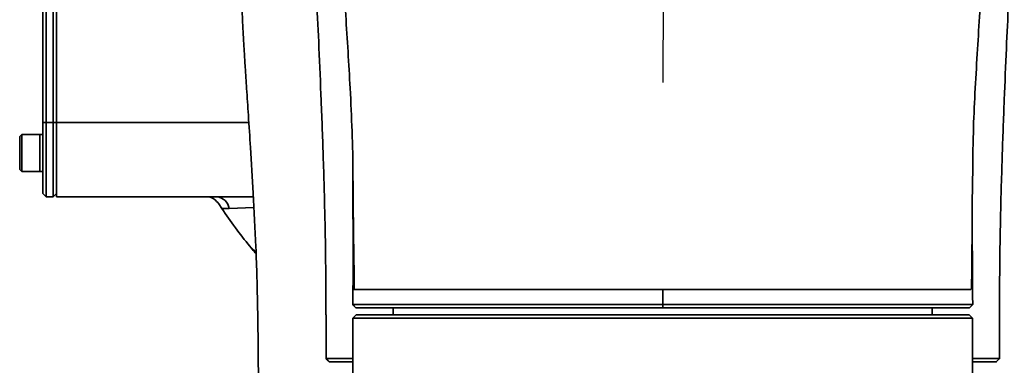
# Model space of a CAD drawing. Header units: millimetres. Extents: x -27 to 8086, y 0 to 7529.
# Tile 5 of 51: x 3325 to 3472, y 3005 to 3056. Entities that reach past the tile are written whole.
import ezdxf

# ---------------------------------------------------------------- set-up
doc = ezdxf.new("R2010")
doc.units = ezdxf.units.MM
doc.header["$LTSCALE"] = 10
doc.linetypes.add('CENTER', pattern=[10.16, 6.35, -1.27, 1.27, -1.27])
doc.layers.add('中心线层', color=1, linetype='CENTER')

msp = doc.modelspace()

# ---------------------------------------------------------------- linework, layer by layer
at = {"linetype": 'Continuous', "lineweight": 35}
for p, q in [((3328.84, 3041.04), (3328.84, 3104.04)), ((3329.34, 3104.04), (3329.34, 3041.04)), ((3330.34, 3041.04), (3330.34, 3104.04)), ((3330.84, 3041.04), (3330.84, 3104.04)), ((3329.34, 3041.04), (3328.84, 3041.04)), ((3328.84, 3030.54), (3328.84, 3041.04)), ((3329.34, 3041.04), (3330.34, 3041.04)), ((3329.34, 3041.04), (3329.34, 3030.04)), ((3330.84, 3041.04), (3330.34, 3041.04)), ((3330.34, 3030.04), (3330.34, 3041.04)), ((3330.84, 3030.04), (3330.84, 3041.04)), ((3330.84, 3041.04), (3359.4, 3041.04)), ((3325.69, 3039.29), (3325.39, 3038.99)), ((3325.39, 3036.54), (3325.39, 3038.99)), ((3328.39, 3039.29), (3325.69, 3039.29)), ((3325.69, 3039.29), (3325.69, 3036.54)), ((3328.84, 3039.29), (3328.39, 3039.29)), ((3328.39, 3039.29), (3328.39, 3036.54)), ((3328.39, 3033.79), (3328.39, 3039.29)), ((3325.39, 3034.09), (3325.39, 3036.54)), ((3325.69, 3036.54), (3325.69, 3033.79)), ((3328.39, 3036.54), (3328.39, 3033.79)), ((3325.39, 3034.09), (3325.69, 3033.79)), ((3325.69, 3033.79), (3328.39, 3033.79)), ((3328.39, 3033.79), (3328.84, 3033.79)), ((3374.86, 3032.82), (3374.87, 3020.54)), ((3466.78, 3028.11), (3466.85, 3032.7)), ((3329.34, 3030.04), (3328.84, 3030.54)), ((3330.34, 3030.04), (3329.34, 3030.04)), ((3330.84, 3030.54), (3330.34, 3030.04)), ((3360.08, 3030.04), (3330.84, 3030.04)), ((3355.39, 3028.29), (3354.93, 3028.99)), ((3356.49, 3028.3), (3355.39, 3028.29)), ((3360.16, 3028.43), (3356.49, 3028.3)), ((3466.84, 3016.29), (3466.78, 3027.8)), ((3374.87, 3020.54), (3374.88, 3020.53)), ((3374.88, 3020.54), (3374.89, 3020.54)), ((3420.84, 3014.04), (3420.84, 3013.54)), ((3466.36, 3013.54), (3466.86, 3014.04)), ((3370.84, 3012.54), (3370.86, 3012.53)), ((3370.86, 3012.54), (3370.87, 3012.54)), ((3374.86, 3012.04), (3375.35, 3012.54)), ((3375.35, 3012.54), (3466.34, 3012.54)), ((3380.84, 3013.54), (3380.84, 3012.54)), ((3460.84, 3012.54), (3460.84, 3013.54)), ((3466.84, 3012.04), (3466.34, 3012.54)), ((3374.86, 3005.54), (3374.86, 3012.04)), ((3466.84, 3012.04), (3374.86, 3012.04)), ((3466.84, 3003.87), (3466.84, 3012.04)), ((3374.86, 3005.57), (3374.84, 3005.54)), ((3374.84, 3005.54), (3374.84, 3003.87)), ((3374.86, 3005.54), (3374.84, 3005.54))]:
    msp.add_line(p, q, dxfattribs=at)
at = {"linetype": 'Continuous', "lineweight": 35, "flags": 128}
for points in [[(3420.84, 3014.04), (3420.84, 3015.3), (3420.84, 3016.29)], [(3466.86, 3014.04), (3466.85, 3015.3), (3466.84, 3016.29)], [(3470.34, 3005.54), (3470.59, 3005.79), (3470.84, 3006.04)]]:
    msp.add_lwpolyline(points, dxfattribs=at)
at = {"linetype": 'Continuous', "lineweight": 35}
for centre, radius, start, end in [((3354.38, 3027.91), 2.15, 10.3498, 82.2751), ((3420.84, 3072.54), 79, 214.0644, 219.1114)]:
    msp.add_arc(centre, radius, start, end, dxfattribs=at)
for points, knots in [([(3401.56, 3143.33), (3400.42, 3142.73), (3398.05, 3141.48), (3394.73, 3139.24), (3391.9, 3137.1), (3389.74, 3135.31), (3388.14, 3133.92), (3386.73, 3132.65), (3385.21, 3131.32), (3383.53, 3129.68), (3381.5, 3127.51), (3379.55, 3125.16), (3377.72, 3122.67), (3376.14, 3120.26), (3374.75, 3117.89), (3373.64, 3115.75), (3372.6, 3113.32), (3371.76, 3110.94), (3371.1, 3108.78), (3370.52, 3106.59), (3370.09, 3104.71), (3369.77, 3103.14), (3369.5, 3101.65), (3369.19, 3099.69), (3368.9, 3097.35), (3368.66, 3094.74), (3368.51, 3092.27), (3368.44, 3090.03), (3368.41, 3087.95), (3368.41, 3085.91), (3368.43, 3083.95), (3368.48, 3082.04), (3368.54, 3080.04), (3368.63, 3077.5), (3368.77, 3074.2), (3368.96, 3070.06), (3369.2, 3064.95), (3369.5, 3058.87), (3369.83, 3051.88), (3370.16, 3044.03), (3370.48, 3035.35), (3370.74, 3025.85), (3370.84, 3018.15), (3370.83, 3013.63), (3370.83, 3012.54)], [0, 0, 0, 0, 0.031684, 0.065902, 0.093373, 0.109771, 0.122943, 0.133592, 0.143048, 0.161651, 0.180223, 0.205424, 0.231713, 0.259637, 0.289648, 0.321487, 0.350004, 0.368695, 0.385311, 0.400158, 0.413845, 0.420808, 0.42956, 0.441509, 0.457952, 0.47454, 0.491844, 0.506956, 0.521893, 0.536335, 0.551526, 0.565174, 0.579328, 0.597948, 0.621031, 0.648704, 0.681292, 0.719032, 0.761602, 0.809004, 0.861271, 0.91841, 0.980391, 1, 1, 1, 1]), ([(3470.84, 3006.04), (3470.83, 3009.36), (3470.82, 3016.14), (3470.94, 3026.09), (3471.21, 3035.57), (3471.52, 3044.13), (3471.84, 3051.75), (3472.15, 3058.41), (3472.43, 3064.07), (3472.66, 3068.85), (3472.84, 3072.74), (3472.99, 3076.02), (3473.11, 3078.95), (3473.2, 3081.81), (3473.26, 3084.98), (3473.27, 3088.45), (3473.2, 3091.56), (3473.04, 3094.44), (3472.81, 3097.07), (3472.5, 3099.6), (3472.15, 3101.82), (3471.8, 3103.7), (3471.3, 3106.06), (3470.56, 3108.94), (3469.5, 3112.27), (3468.34, 3115.34), (3466.86, 3118.72), (3465.17, 3122.01), (3463.07, 3125.4), (3461.64, 3127.57), (3460.74, 3128.64), (3460.72, 3128.67)], [0, 0, 0, 0, 0.075778, 0.154996, 0.2273, 0.292641, 0.351021, 0.402482, 0.447066, 0.484447, 0.518558, 0.545887, 0.57191, 0.597282, 0.625059, 0.659769, 0.691307, 0.71009, 0.732589, 0.755678, 0.772104, 0.785717, 0.800038, 0.828973, 0.856408, 0.882533, 0.906766, 0.93998, 0.967417, 0.999208, 1, 1, 1, 1]), ([(3363.11, 3099.66), (3362.84, 3098.92), (3362.12, 3096.99), (3361.29, 3094.17), (3360.56, 3091.35), (3360.03, 3089.02), (3359.59, 3086.78), (3359.21, 3084.51), (3358.86, 3082.05), (3358.56, 3079.21), (3358.29, 3075.65), (3358.13, 3071.71), (3358.11, 3067.85), (3358.17, 3064.01), (3358.28, 3060.29), (3358.42, 3057.05), (3358.54, 3054.73), (3358.63, 3053.02), (3358.73, 3051.34), (3358.88, 3048.99), (3359.08, 3045.84), (3359.35, 3041.87), (3359.69, 3036.69), (3360.09, 3030.18), (3360.49, 3022.22), (3360.75, 3013.07), (3360.84, 3002.71), (3360.84, 2995.4), (3360.84, 2991.54)], [0, 0, 0, 0, 0.0210761, 0.0553136, 0.0785031, 0.0989826, 0.1190905, 0.1396465, 0.1601865, 0.1873331, 0.2200451, 0.2611624, 0.2982222, 0.3410388, 0.3815365, 0.4133265, 0.4359833, 0.4468473, 0.4617973, 0.4835441, 0.5123354, 0.5483077, 0.5912681, 0.6518944, 0.722857, 0.804371, 0.8966675, 1, 1, 1, 1]), ([(3466.85, 3032.7), (3466.87, 3035), (3466.92, 3041.18), (3467.41, 3049.18), (3467.86, 3056.71), (3468.21, 3062.18), (3468.57, 3067.62), (3468.84, 3072.88), (3468.99, 3076.63), (3468.93, 3078.3), (3468.92, 3078.5)], [0, 0, 0, 0, 0.147452, 0.39666, 0.514089, 0.631614, 0.749097, 0.86655, 0.983875, 1, 1, 1, 1]), ([(3372.74, 3077.32), (3372.77, 3075.88), (3372.81, 3072.81), (3373.1, 3067.72), (3373.45, 3062.37), (3373.79, 3056.97), (3374.13, 3051.55), (3374.59, 3043.68), (3374.85, 3037.43), (3374.86, 3032.99), (3374.86, 3032.82)], [0, 0, 0, 0, 0.105943, 0.225876, 0.345843, 0.465849, 0.585768, 0.705652, 0.988523, 1, 1, 1, 1]), ([(3374.87, 3032.42), (3374.89, 3029.81), (3374.94, 3024.44), (3375.02, 3019.05), (3375.06, 3016.29)], [0, 0, 0, 0, 0.487252, 1, 1, 1, 1]), ([(3353.46, 3030.04), (3353.75, 3029.94), (3354.32, 3029.73), (3354.73, 3029.24), (3354.93, 3028.99)], [0, 0, 0, 0, 0.49679, 1, 1, 1, 1]), ([(3466.69, 3016.29), (3466.72, 3019.03), (3466.76, 3023.4), (3466.78, 3027.74), (3466.79, 3029.36)], [0, 0, 0, 0, 0.628345, 1, 1, 1, 1]), ([(3359.54, 3022.71), (3359.73, 3022.5), (3359.98, 3022.24), (3360.26, 3022.03), (3360.32, 3021.99), (3360.32, 3021.99)], [0, 0, 0, 0, 0.783176, 0.989697, 1, 1, 1, 1]), ([(3360.47, 3021.58), (3360.4, 3021.67), (3360.08, 3022.04), (3359.77, 3022.42), (3359.54, 3022.71)], [0, 0, 0, 0, 0.245235, 1, 1, 1, 1]), ([(3374.86, 3016.29), (3374.87, 3017.38), (3374.88, 3018.79), (3374.89, 3020.21), (3374.89, 3020.54)], [0, 0, 0, 0, 0.764891, 1, 1, 1, 1]), ([(3374.84, 3014.04), (3374.84, 3014.28), (3374.85, 3014.78), (3374.85, 3015.53), (3374.86, 3016.04), (3374.86, 3016.29)], [0, 0, 0, 0, 0.326964, 0.663482, 1, 1, 1, 1]), ([(3374.86, 3016.29), (3374.98, 3016.29), (3375.22, 3016.29), (3376.43, 3016.29), (3378.29, 3016.29), (3380.88, 3016.29), (3384.24, 3016.29), (3388.22, 3016.29), (3392.75, 3016.29), (3397.77, 3016.29), (3403.19, 3016.29), (3408.9, 3016.29), (3414.82, 3016.29), (3418.83, 3016.29), (3420.84, 3016.29)], [0, 0, 0, 0, 0.078336, 0.156296, 0.234512, 0.319638, 0.404736, 0.48979, 0.574816, 0.65985, 0.744928, 0.83, 0.915017, 1, 1, 1, 1]), ([(3420.84, 3016.29), (3422.84, 3016.29), (3426.86, 3016.29), (3432.77, 3016.29), (3438.49, 3016.29), (3443.9, 3016.29), (3448.92, 3016.29), (3453.46, 3016.29), (3457.44, 3016.29), (3460.79, 3016.29), (3463.46, 3016.29), (3465.36, 3016.29), (3466.42, 3016.29), (3466.56, 3016.29), (3466.6, 3016.29)], [0, 0, 0, 0, 0.087829, 0.175671, 0.263535, 0.35143, 0.439355, 0.527263, 0.615116, 0.703008, 0.791003, 0.878835, 0.966364, 1, 1, 1, 1]), ([(3374.84, 3014.04), (3374.96, 3014.04), (3375.21, 3014.04), (3376.42, 3014.04), (3378.28, 3014.04), (3380.88, 3014.04), (3384.23, 3014.04), (3388.21, 3014.04), (3392.74, 3014.04), (3397.76, 3014.04), (3403.16, 3014.04), (3408.87, 3014.04), (3414.79, 3014.04), (3418.82, 3014.04), (3420.84, 3014.04)], [0, 0, 0, 0, 0.07872, 0.156813, 0.234628, 0.319979, 0.404709, 0.4896, 0.574844, 0.659465, 0.744751, 0.82959, 0.914358, 1, 1, 1, 1]), ([(3375.32, 3013.54), (3375.29, 3013.57), (3375.24, 3013.62), (3375.16, 3013.7), (3375.1, 3013.77), (3375.04, 3013.83), (3374.99, 3013.88), (3374.92, 3013.95), (3374.87, 3014), (3374.84, 3014.04)], [0, 0, 0, 0, 0.195444, 0.293166, 0.488611, 0.586333, 0.684055, 0.781777, 1, 1, 1, 1]), ([(3420.84, 3014.04), (3422.86, 3014.04), (3426.89, 3014.04), (3432.81, 3014.04), (3438.53, 3014.04), (3443.93, 3014.04), (3448.94, 3014.04), (3453.48, 3014.04), (3457.45, 3014.04), (3460.8, 3014.04), (3463.47, 3014.04), (3465.4, 3014.04), (3466.63, 3014.04), (3466.78, 3014.04), (3466.86, 3014.04)], [0, 0, 0, 0, 0.083906, 0.167268, 0.250195, 0.33381, 0.416816, 0.499984, 0.583491, 0.666392, 0.749944, 0.833055, 0.9161, 1, 1, 1, 1]), ([(3370.86, 3006.04), (3370.86, 3007.88), (3370.87, 3010.04), (3370.87, 3012.21), (3370.87, 3012.54)], [0, 0, 0, 0, 0.846096, 1, 1, 1, 1]), ([(3370.86, 3012.54), (3370.86, 3012.21), (3370.86, 3010.04), (3370.86, 3007.88), (3370.86, 3006.04)], [0, 0, 0, 0, 0.153618, 1, 1, 1, 1]), ([(3420.84, 3013.54), (3418.84, 3013.54), (3414.86, 3013.54), (3409, 3013.54), (3403.35, 3013.54), (3398.01, 3013.54), (3393.04, 3013.54), (3388.56, 3013.54), (3384.63, 3013.54), (3381.31, 3013.54), (3378.71, 3013.54), (3376.85, 3013.54), (3375.64, 3013.54), (3375.43, 3013.54), (3375.32, 3013.54)], [0, 0, 0, 0, 0.084941, 0.169065, 0.253237, 0.337833, 0.421813, 0.506376, 0.590591, 0.674678, 0.759339, 0.839137, 0.919265, 1, 1, 1, 1]), ([(3466.36, 3013.54), (3466.29, 3013.54), (3466.14, 3013.54), (3464.92, 3013.54), (3463.01, 3013.54), (3460.37, 3013.54), (3457.06, 3013.54), (3453.13, 3013.54), (3448.64, 3013.54), (3443.68, 3013.54), (3438.34, 3013.54), (3432.69, 3013.54), (3426.82, 3013.54), (3422.84, 3013.54), (3420.84, 3013.54)], [0, 0, 0, 0, 0.083874, 0.166945, 0.250057, 0.333592, 0.416518, 0.500017, 0.583178, 0.666209, 0.749806, 0.832735, 0.916092, 1, 1, 1, 1]), ([(3370.86, 3006.04), (3370.99, 3006.04), (3371.24, 3006.04), (3372.61, 3006.04), (3373.81, 3006.04), (3374.78, 3006.04), (3374.86, 3006.04)], [0, 0, 0, 0, 0.325287, 0.648753, 0.971714, 1, 1, 1, 1]), ([(3371.35, 3005.54), (3371.28, 3005.61), (3371.17, 3005.72), (3371.01, 3005.89), (3370.91, 3005.99), (3370.86, 3006.04)], [0, 0, 0, 0, 0.390913, 0.695456, 1, 1, 1, 1]), ([(3370.86, 3006.04), (3370.92, 3005.98), (3371.03, 3005.86), (3371.2, 3005.69), (3371.29, 3005.59), (3371.34, 3005.54)], [0, 0, 0, 0, 0.390319, 0.695159, 1, 1, 1, 1]), ([(3374.87, 3005.54), (3374.24, 3005.54), (3372.9, 3005.54), (3371.7, 3005.54), (3371.46, 3005.54), (3371.35, 3005.54)], [0, 0, 0, 0, 0.307203, 0.652839, 1, 1, 1, 1]), ([(3466.84, 3006.04), (3466.9, 3006.04), (3467.93, 3006.04), (3469.23, 3006.04), (3470.49, 3006.04), (3470.98, 3006.04), (3470.83, 3006.04), (3470.83, 3006.04)], [0, 0, 0, 0, 0.020397, 0.344237, 0.670746, 0.995098, 1, 1, 1, 1]), ([(3470.33, 3005.54), (3470.33, 3005.54), (3470.47, 3005.54), (3469.96, 3005.54), (3468.89, 3005.54), (3467.49, 3005.54), (3466.84, 3005.54)], [0, 0, 0, 0, 0.005319, 0.352001, 0.700693, 1, 1, 1, 1])]:
    msp.add_open_spline(points, degree=3, knots=knots, dxfattribs=at)
at = {"layer": '中心线层', "color": 1, "linetype": 'ByBlock'}
msp.add_line((3421.54, 3151.54), (3420.84, 3046.98), dxfattribs=at)

doc.saveas('drawing.dxf')
